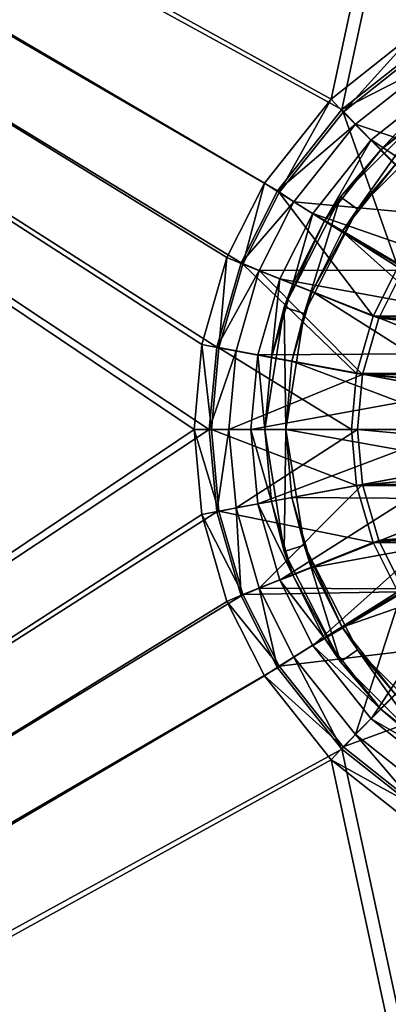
# Model space of a CAD drawing. Header units: metres. Extents: x 0 to 808, y -804 to 0.
# Tile 71 of 106: x 578 to 631, y -485 to -343. Entities that reach past the tile are written whole.
import ezdxf

# ---------------------------------------------------------------- set-up
doc = ezdxf.new("R2010")
doc.units = ezdxf.units.M

msp = doc.modelspace()

# ---------------------------------------------------------------- linework, layer by layer
at = {"layer": 'top0123418'}
for points in [[(638.911987, -351.896027, 106.452499), (628.320984, -360.296875, 106.452499), (653.814331, -377.197449, 110.948647)], [(628.320984, -360.296875, 103.389137), (638.911987, -351.896027, 103.389137), (629.735168, -361.71106, 103.797249)], [(628.320984, -360.296875, 106.452499), (638.911987, -351.896027, 106.452499), (628.320984, -360.296875, 103.389137)], [(628.320984, -360.296875, 103.389137), (638.911987, -351.896027, 106.452499), (638.911987, -351.896027, 103.389137)], [(638.911987, -351.896027, 103.389137), (639.966309, -353.59552, 103.797249), (629.735168, -361.71106, 103.797249)], [(629.735168, -361.71106, 103.797249), (639.966309, -353.59552, 103.797249), (636.536499, -355.902161, 96.509148)], [(623.92627, -368.51239, 96.509148), (629.735168, -361.71106, 103.797249), (636.536499, -355.902161, 96.509148)], [(623.92627, -368.51239, 96.509148), (636.536499, -355.902161, 96.509148), (626.353333, -370.275726, 96.509148)], [(626.353333, -370.275726, 96.509148), (636.536499, -355.902161, 96.509148), (638.299866, -358.329224, 96.509148)], [(626.353333, -370.275726, 96.509148), (638.299866, -358.329224, 96.509148), (631.856506, -363.832367, 104.382034)], [(628.320984, -360.296875, 106.452499), (619.920166, -370.887878, 106.452499), (649.073059, -381.04892, 110.948647)], [(619.920166, -370.887878, 103.389137), (628.320984, -360.296875, 103.389137), (621.619629, -371.942169, 103.797249)], [(619.920166, -370.887878, 106.452499), (628.320984, -360.296875, 106.452499), (619.920166, -370.887878, 103.389137)], [(619.920166, -370.887878, 103.389137), (628.320984, -360.296875, 106.452499), (628.320984, -360.296875, 103.389137)], [(628.320984, -360.296875, 103.389137), (629.735168, -361.71106, 103.797249), (621.619629, -371.942169, 103.797249)], [(628.320984, -360.296875, 106.452499), (649.073059, -381.04892, 110.948647), (653.814331, -377.197449, 110.948647)], [(621.619629, -371.942169, 103.797249), (629.735168, -361.71106, 103.797249), (623.92627, -368.51239, 96.509148)], [(624.168945, -373.523621, 104.382034), (631.856506, -363.832367, 104.382034), (647.34198, -387.176483, 108.182106)], [(624.168945, -373.523621, 104.382034), (626.353333, -370.275726, 96.509148), (631.856506, -363.832367, 104.382034)], [(615.830017, -384.402161, 96.509148), (621.619629, -371.942169, 103.797249), (623.92627, -368.51239, 96.509148)], [(615.830017, -384.402161, 96.509148), (623.92627, -368.51239, 96.509148), (618.683228, -385.329224, 96.509148)], [(618.683228, -385.329224, 96.509148), (623.92627, -368.51239, 96.509148), (626.353333, -370.275726, 96.509148)], [(619.920166, -370.887878, 106.452499), (615.182617, -380.299042, 106.452499), (645.221558, -385.790222, 110.948647)], [(615.182617, -380.299042, 103.389137), (619.920166, -370.887878, 103.389137), (617.042175, -381.035217, 103.797249)], [(615.182617, -380.299042, 106.452499), (619.920166, -370.887878, 106.452499), (615.182617, -380.299042, 103.389137)], [(615.182617, -380.299042, 103.389137), (619.920166, -370.887878, 106.452499), (619.920166, -370.887878, 103.389137)], [(619.920166, -370.887878, 103.389137), (621.619629, -371.942169, 103.797249), (617.042175, -381.035217, 103.797249)], [(618.683228, -385.329224, 96.509148), (626.353333, -370.275726, 96.509148), (619.831543, -382.139465, 104.382034)], [(626.353333, -370.275726, 96.509148), (624.168945, -373.523621, 104.382034), (619.831543, -382.139465, 104.382034)], [(619.920166, -370.887878, 106.452499), (645.221558, -385.790222, 110.948647), (649.073059, -381.04892, 110.948647)], [(615.830017, -384.402161, 96.509148), (617.042175, -381.035217, 103.797249), (621.619629, -371.942169, 103.797249)], [(619.831543, -382.139465, 104.382034), (624.168945, -373.523621, 104.382034), (644.825562, -392.033875, 108.182106)], [(624.168945, -373.523621, 104.382034), (647.34198, -387.176483, 108.182106), (644.825562, -392.033875, 108.182106)], [(615.182617, -380.299042, 106.452499), (612.025391, -391.279999, 106.452499), (642.470093, -391.101349, 110.948647)], [(612.025391, -391.279999, 103.38913), (615.182617, -380.299042, 103.389137), (613.991943, -391.643921, 103.797249)], [(612.025391, -391.279999, 106.452499), (615.182617, -380.299042, 106.452499), (612.025391, -391.279999, 103.38913)], [(612.025391, -391.279999, 103.38913), (615.182617, -380.299042, 106.452499), (615.182617, -380.299042, 103.389137)], [(615.182617, -380.299042, 103.389137), (617.042175, -381.035217, 103.797249), (613.991943, -391.643921, 103.797249)], [(613.991943, -391.643921, 103.797249), (617.042175, -381.035217, 103.797249), (615.830017, -384.402161, 96.509148)], [(615.182617, -380.299042, 106.452499), (642.470093, -391.101349, 110.948647), (645.221558, -385.790222, 110.948647)], [(616.941833, -392.189819, 104.382034), (619.831543, -382.139465, 104.382034), (643.374268, -397.081512, 108.182106)], [(618.683228, -385.329224, 96.509148), (619.831543, -382.139465, 104.382034), (616.941833, -392.189819, 104.382034)], [(619.831543, -382.139465, 104.382034), (644.825562, -392.033875, 108.182106), (643.374268, -397.081512, 108.182106)], [(613.040283, -402.016144, 96.509148), (613.991943, -391.643921, 103.797249), (615.830017, -384.402161, 96.509148)], [(616.040283, -402.016144, 96.509148), (613.040283, -402.016144, 96.509148), (615.830017, -384.402161, 96.509148)], [(616.040283, -402.016144, 96.509148), (615.830017, -384.402161, 96.509148), (618.683228, -385.329224, 96.509148)], [(616.040283, -402.016144, 96.509148), (618.683228, -385.329224, 96.509148), (616.941833, -392.189819, 104.382034)], [(612.025391, -391.279999, 106.452499), (611.040344, -402.016144, 106.452499), (640.883179, -396.620544, 110.948647)], [(611.040344, -402.016144, 103.38913), (612.025391, -391.279999, 103.38913), (613.040283, -402.016144, 103.797249)], [(611.040344, -402.016144, 106.452499), (612.025391, -391.279999, 106.452499), (611.040344, -402.016144, 103.38913)], [(611.040344, -402.016144, 103.38913), (612.025391, -391.279999, 106.452499), (612.025391, -391.279999, 103.38913)], [(612.025391, -391.279999, 106.452499), (640.883179, -396.620544, 110.948647), (642.470093, -391.101349, 110.948647)], [(612.025391, -391.279999, 103.38913), (613.991943, -391.643921, 103.797249), (613.040283, -402.016144, 103.797249)], [(613.040283, -402.016144, 96.509148), (613.040283, -402.016144, 103.797249), (613.991943, -391.643921, 103.797249)], [(616.040283, -402.016144, 104.382034), (616.941833, -392.189819, 104.382034), (642.921509, -402.016144, 108.182106)], [(616.040283, -402.016144, 96.509148), (616.941833, -392.189819, 104.382034), (616.040283, -402.016144, 104.382034)], [(616.941833, -392.189819, 104.382034), (643.374268, -397.081512, 108.182106), (642.921509, -402.016144, 108.182106)], [(611.040344, -402.016144, 106.452499), (640.388123, -402.016144, 110.948647), (640.883179, -396.620544, 110.948647)], [(611.040344, -402.016144, 106.452499), (612.025391, -412.752289, 106.452499), (640.388123, -402.016144, 110.948647)], [(612.025391, -412.752289, 103.38913), (611.040344, -402.016144, 103.38913), (613.991943, -412.388367, 103.797249)], [(611.040344, -402.016144, 103.38913), (613.040283, -402.016144, 103.797249), (613.991943, -412.388367, 103.797249)], [(612.025391, -412.752289, 103.38913), (612.025391, -412.752289, 106.452499), (611.040344, -402.016144, 106.452499)], [(612.025391, -412.752289, 103.38913), (611.040344, -402.016144, 106.452499), (611.040344, -402.016144, 103.38913)], [(612.025391, -412.752289, 106.452499), (640.883179, -407.411743, 110.948647), (640.388123, -402.016144, 110.948647)], [(615.830017, -419.630096, 96.509148), (613.991943, -412.388367, 103.797249), (613.040283, -402.016144, 96.509148)], [(613.991943, -412.388367, 103.797249), (613.040283, -402.016144, 103.797249), (613.040283, -402.016144, 96.509148)], [(615.830017, -419.630096, 96.509148), (613.040283, -402.016144, 96.509148), (616.040283, -402.016144, 96.509148)], [(618.683228, -418.703064, 96.509148), (615.830017, -419.630096, 96.509148), (616.040283, -402.016144, 96.509148)], [(616.941833, -411.842468, 104.382034), (616.040283, -402.016144, 104.382034), (643.374268, -406.950745, 108.182106)], [(616.040283, -402.016144, 104.382034), (642.921509, -402.016144, 108.182106), (643.374268, -406.950745, 108.182106)], [(618.683228, -418.703064, 96.509148), (616.040283, -402.016144, 96.509148), (616.941833, -411.842468, 104.382034)], [(616.941833, -411.842468, 104.382034), (616.040283, -402.016144, 96.509148), (616.040283, -402.016144, 104.382034)], [(616.941833, -411.842468, 104.382034), (643.374268, -406.950745, 108.182106), (644.825562, -411.998413, 108.182106)], [(612.025391, -412.752289, 106.452499), (615.182617, -423.733215, 106.452499), (640.883179, -407.411743, 110.948647)], [(615.182617, -423.733215, 106.452499), (642.470093, -412.930939, 110.948647), (640.883179, -407.411743, 110.948647)], [(612.025391, -412.752289, 103.38913), (613.991943, -412.388367, 103.797249), (617.042175, -422.99707, 103.797249)], [(615.182617, -423.733215, 103.389137), (612.025391, -412.752289, 103.38913), (617.042175, -422.99707, 103.797249)], [(615.182617, -423.733215, 103.389137), (615.182617, -423.733215, 106.452499), (612.025391, -412.752289, 103.38913)], [(615.182617, -423.733215, 106.452499), (612.025391, -412.752289, 106.452499), (612.025391, -412.752289, 103.38913)], [(617.042175, -422.99707, 103.797249), (613.991943, -412.388367, 103.797249), (615.830017, -419.630096, 96.509148)], [(619.831543, -421.892822, 104.382034), (616.941833, -411.842468, 104.382034), (644.825562, -411.998413, 108.182106)], [(619.831543, -421.892822, 104.382034), (618.683228, -418.703064, 96.509148), (616.941833, -411.842468, 104.382034)], [(619.831543, -421.892822, 104.382034), (644.825562, -411.998413, 108.182106), (647.34198, -416.855804, 108.182106)], [(615.182617, -423.733215, 106.452499), (619.920166, -433.144379, 106.452499), (642.470093, -412.930939, 110.948647)], [(619.920166, -433.144379, 106.452499), (645.221558, -418.242065, 110.948647), (642.470093, -412.930939, 110.948647)], [(624.168945, -430.508667, 104.382034), (619.831543, -421.892822, 104.382034), (647.34198, -416.855804, 108.182106)], [(624.168945, -430.508667, 104.382034), (647.34198, -416.855804, 108.182106), (650.86438, -421.192017, 108.182106)], [(619.920166, -433.144379, 106.452499), (628.320984, -443.735413, 106.452499), (645.221558, -418.242065, 110.948647)], [(628.320984, -443.735413, 106.452499), (649.073059, -422.983368, 110.948647), (645.221558, -418.242065, 110.948647)], [(623.92627, -435.519897, 96.509148), (615.830017, -419.630096, 96.509148), (618.683228, -418.703064, 96.509148)], [(623.92627, -435.519897, 96.509148), (617.042175, -422.99707, 103.797249), (615.830017, -419.630096, 96.509148)], [(626.353333, -433.756531, 96.509148), (618.683228, -418.703064, 96.509148), (624.168945, -430.508667, 104.382034)], [(618.683228, -418.703064, 96.509148), (619.831543, -421.892822, 104.382034), (624.168945, -430.508667, 104.382034)], [(626.353333, -433.756531, 96.509148), (623.92627, -435.519897, 96.509148), (618.683228, -418.703064, 96.509148)], [(631.856506, -440.199921, 104.382034), (624.168945, -430.508667, 104.382034), (650.86438, -421.192017, 108.182106)], [(615.182617, -423.733215, 103.389137), (617.042175, -422.99707, 103.797249), (621.619629, -432.090118, 103.797249)], [(619.920166, -433.144379, 103.389137), (615.182617, -423.733215, 103.389137), (621.619629, -432.090118, 103.797249)], [(619.920166, -433.144379, 106.452499), (615.182617, -423.733215, 106.452499), (619.920166, -433.144379, 103.389137)], [(615.182617, -423.733215, 106.452499), (615.182617, -423.733215, 103.389137), (619.920166, -433.144379, 103.389137)], [(623.92627, -435.519897, 96.509148), (621.619629, -432.090118, 103.797249), (617.042175, -422.99707, 103.797249)], [(628.320984, -443.735413, 106.452499), (638.911987, -452.136261, 106.452499), (649.073059, -422.983368, 110.948647)], [(626.353333, -433.756531, 96.509148), (624.168945, -430.508667, 104.382034), (631.856506, -440.199921, 104.382034)], [(619.920166, -433.144379, 103.389137), (621.619629, -432.090118, 103.797249), (629.735168, -442.321228, 103.797249)], [(629.735168, -442.321228, 103.797249), (621.619629, -432.090118, 103.797249), (623.92627, -435.519897, 96.509148)], [(628.320984, -443.735413, 103.389137), (619.920166, -433.144379, 103.389137), (629.735168, -442.321228, 103.797249)], [(628.320984, -443.735413, 106.452499), (619.920166, -433.144379, 106.452499), (628.320984, -443.735413, 103.389137)], [(619.920166, -433.144379, 106.452499), (619.920166, -433.144379, 103.389137), (628.320984, -443.735413, 103.389137)], [(636.536499, -448.130096, 96.509148), (623.92627, -435.519897, 96.509148), (626.353333, -433.756531, 96.509148)], [(638.299866, -445.703064, 96.509148), (626.353333, -433.756531, 96.509148), (631.856506, -440.199921, 104.382034)], [(638.299866, -445.703064, 96.509148), (636.536499, -448.130096, 96.509148), (626.353333, -433.756531, 96.509148)], [(636.536499, -448.130096, 96.509148), (629.735168, -442.321228, 103.797249), (623.92627, -435.519897, 96.509148)], [(628.320984, -443.735413, 103.389137), (629.735168, -442.321228, 103.797249), (639.966309, -450.436768, 103.797249)], [(639.966309, -450.436768, 103.797249), (629.735168, -442.321228, 103.797249), (636.536499, -448.130096, 96.509148)], [(638.911987, -452.136261, 103.389137), (628.320984, -443.735413, 103.389137), (639.966309, -450.436768, 103.797249)], [(638.911987, -452.136261, 106.452499), (628.320984, -443.735413, 106.452499), (638.911987, -452.136261, 103.389137)], [(628.320984, -443.735413, 106.452499), (628.320984, -443.735413, 103.389137), (638.911987, -452.136261, 103.389137)]]:
    msp.add_3dface(points, dxfattribs=at)
at = {"layer": 'top0123458'}
for points in [[(120.582596, -727.197693, 114.917824), (120.582596, -76.835205, 114.917824), (602.851624, -402.016144, 106.499786)], [(120.582596, -76.835205, 114.917824), (603.975037, -389.770264, 106.480179), (602.851624, -402.016144, 106.499786)], [(680.857727, -82.481476, 105.138191), (622.559387, -354.430237, 106.155792), (120.582596, -76.835205, 114.917824)], [(622.559387, -354.430237, 106.155792), (612.976318, -366.514282, 106.323059), (120.582596, -76.835205, 114.917824)], [(120.582596, -76.835205, 114.917824), (612.976318, -366.514282, 106.323059), (607.575745, -377.245148, 106.417328)], [(607.575745, -377.245148, 106.417328), (603.975037, -389.770264, 106.480179), (120.582596, -76.835205, 114.917824)], [(118.575203, -725.486145, 117.953323), (605.043579, -402.016144, 109.461983), (118.575211, -78.546761, 117.953323)], [(609.617432, -378.032806, 109.382149), (614.846802, -367.642334, 109.290871), (118.575211, -78.546761, 117.953323)], [(614.846802, -367.642334, 109.290871), (624.124634, -355.943359, 109.128922), (118.575211, -78.546761, 117.953323)], [(118.575211, -78.546761, 117.953323), (624.124634, -355.943359, 109.128922), (682.522278, -84.230042, 108.109589)], [(118.575211, -78.546761, 117.953323), (605.043579, -402.016144, 109.461983), (606.131226, -390.159637, 109.443001)], [(606.131226, -390.159637, 109.443001), (609.617432, -378.032806, 109.382149), (118.575211, -78.546761, 117.953323)], [(634.641602, -344.845734, 105.944893), (622.559387, -354.430237, 106.155792), (680.857727, -82.481476, 105.138191)], [(624.124634, -355.943359, 109.128922), (635.821777, -346.664154, 108.924751), (682.522278, -84.230042, 108.109589)], [(624.285522, -356.289978, 98.486244), (622.559387, -354.430237, 106.155792), (634.641602, -344.845734, 105.944893)], [(635.89447, -347.080688, 98.283607), (624.285522, -356.289978, 98.486244), (634.641602, -344.845734, 105.944893)], [(635.821777, -346.664154, 108.924751), (624.124634, -355.943359, 109.128922), (637.232666, -349.180817, 100.297806)], [(638.479187, -370.69104, 86.478233), (624.285522, -356.289978, 98.486244), (635.89447, -347.080688, 98.283607)], [(624.124634, -355.943359, 109.128922), (626.068359, -358.037506, 100.492683), (637.232666, -349.180817, 100.297806)], [(637.232666, -349.180817, 100.297806), (626.068359, -358.037506, 100.492683), (646.899719, -365.070374, 89.331711)], [(615.077637, -367.900726, 98.646965), (612.976318, -366.514282, 106.323059), (622.559387, -354.430237, 106.155792)], [(624.285522, -356.289978, 98.486244), (615.077637, -367.900726, 98.646965), (622.559387, -354.430237, 106.155792)], [(624.124634, -355.943359, 109.128922), (614.846802, -367.642334, 109.290871), (626.068359, -358.037506, 100.492683)], [(632.176392, -378.63678, 86.588249), (615.077637, -367.900726, 98.646965), (624.285522, -356.289978, 98.486244)], [(638.479187, -370.69104, 86.478233), (632.176392, -378.63678, 86.588249), (624.285522, -356.289978, 98.486244)], [(614.846802, -367.642334, 109.290871), (617.213013, -369.203522, 100.647255), (626.068359, -358.037506, 100.492683)], [(626.068359, -358.037506, 100.492683), (617.213013, -369.203522, 100.647255), (639.099854, -371.25943, 89.467857)], [(646.899719, -365.070374, 89.331711), (626.068359, -358.037506, 100.492683), (639.099854, -371.25943, 89.467857)], [(609.887451, -378.213257, 98.737564), (607.575745, -377.245148, 106.417328), (612.976318, -366.514282, 106.323059)], [(615.077637, -367.900726, 98.646965), (609.887451, -378.213257, 98.737564), (612.976318, -366.514282, 106.323059)], [(614.846802, -367.642334, 109.290871), (609.617432, -378.032806, 109.382149), (617.213013, -369.203522, 100.647255)], [(628.615662, -385.709747, 86.650406), (609.887451, -378.213257, 98.737564), (615.077637, -367.900726, 98.646965)], [(632.176392, -378.63678, 86.588249), (628.615662, -385.709747, 86.650406), (615.077637, -367.900726, 98.646965)], [(609.617432, -378.032806, 109.382149), (612.22052, -379.122925, 100.734398), (617.213013, -369.203522, 100.647255)], [(617.213013, -369.203522, 100.647255), (612.22052, -379.122925, 100.734398), (632.911743, -379.060516, 89.575874)], [(639.099854, -371.25943, 89.467857), (617.213013, -369.203522, 100.647255), (632.911743, -379.060516, 89.575874)], [(606.42749, -390.24884, 98.797958), (603.975037, -389.770264, 106.480179), (607.575745, -377.245148, 106.417328)], [(609.887451, -378.213257, 98.737564), (606.42749, -390.24884, 98.797958), (607.575745, -377.245148, 106.417328)], [(609.617432, -378.032806, 109.382149), (606.131226, -390.159637, 109.443001), (612.22052, -379.122925, 100.734398)], [(626.245361, -393.954865, 86.691772), (606.42749, -390.24884, 98.797958), (609.887451, -378.213257, 98.737564)], [(628.615662, -385.709747, 86.650406), (626.245361, -393.954865, 86.691772), (609.887451, -378.213257, 98.737564)], [(628.615662, -385.709747, 86.650406), (632.176392, -378.63678, 86.588249), (710.983337, -385.709747, 85.212669)], [(606.131226, -390.159637, 109.443001), (608.892822, -390.698547, 100.79248), (612.22052, -379.122925, 100.734398)], [(612.22052, -379.122925, 100.734398), (608.892822, -390.698547, 100.79248), (627.088013, -394.101135, 89.677521)], [(632.911743, -379.060516, 89.575874), (612.22052, -379.122925, 100.734398), (629.415283, -386.005646, 89.636902)], [(612.22052, -379.122925, 100.734398), (627.088013, -394.101135, 89.677521), (629.415283, -386.005646, 89.636902)], [(632.911743, -379.060516, 89.575874), (629.415283, -386.005646, 89.636902), (710.288391, -386.005646, 88.225258)], [(626.245361, -393.954865, 86.691772), (628.615662, -385.709747, 86.650406), (713.353638, -393.954865, 85.171295)], [(713.353638, -393.954865, 85.171295), (628.615662, -385.709747, 86.650406), (710.983337, -385.709747, 85.212669)], [(629.415283, -386.005646, 89.636902), (627.088013, -394.101135, 89.677521), (712.615662, -394.101135, 88.184631)], [(710.288391, -386.005646, 88.225258), (629.415283, -386.005646, 89.636902), (712.615662, -394.101135, 88.184631)], [(605.348022, -402.016144, 98.816803), (602.851624, -402.016144, 106.499786), (603.975037, -389.770264, 106.480179)], [(606.42749, -390.24884, 98.797958), (605.348022, -402.016144, 98.816803), (603.975037, -389.770264, 106.480179)], [(606.131226, -390.159637, 109.443001), (605.043579, -402.016144, 109.461983), (608.892822, -390.698547, 100.79248)], [(605.043579, -402.016144, 109.461983), (607.854553, -402.016144, 100.8106), (608.892822, -390.698547, 100.79248)], [(625.505859, -402.016144, 86.704681), (605.348022, -402.016144, 98.816803), (606.42749, -390.24884, 98.797958)], [(626.245361, -393.954865, 86.691772), (625.505859, -402.016144, 86.704681), (606.42749, -390.24884, 98.797958)], [(608.892822, -390.698547, 100.79248), (607.854553, -402.016144, 100.8106), (627.088013, -394.101135, 89.677521)], [(627.088013, -394.101135, 89.677521), (607.854553, -402.016144, 100.8106), (626.361938, -402.016144, 89.690201)], [(714.09314, -402.016144, 85.158386), (625.505859, -402.016144, 86.704681), (626.245361, -393.954865, 86.691772)], [(714.09314, -402.016144, 85.158386), (626.245361, -393.954865, 86.691772), (713.353638, -393.954865, 85.171295)], [(627.088013, -394.101135, 89.677521), (626.361938, -402.016144, 89.690201), (713.341797, -402.016144, 88.171959)], [(712.615662, -394.101135, 88.184631), (627.088013, -394.101135, 89.677521), (713.341797, -402.016144, 88.171959)], [(606.131226, -413.87265, 109.443001), (605.043579, -402.016144, 109.461983), (118.575203, -725.486145, 117.953323)], [(602.851624, -402.016144, 106.499786), (603.975037, -414.262024, 106.480179), (120.582596, -727.197693, 114.917824)], [(603.975037, -414.262024, 106.480179), (602.851624, -402.016144, 106.499786), (606.42749, -413.783447, 98.797958)], [(602.851624, -402.016144, 106.499786), (605.348022, -402.016144, 98.816803), (606.42749, -413.783447, 98.797958)], [(607.854553, -402.016144, 100.8106), (605.043579, -402.016144, 109.461983), (606.131226, -413.87265, 109.443001)], [(606.42749, -413.783447, 98.797958), (605.348022, -402.016144, 98.816803), (626.245361, -410.077423, 86.691772)], [(605.348022, -402.016144, 98.816803), (625.505859, -402.016144, 86.704681), (626.245361, -410.077423, 86.691772)], [(608.892822, -413.33374, 100.79248), (607.854553, -402.016144, 100.8106), (606.131226, -413.87265, 109.443001)], [(608.892822, -413.33374, 100.79248), (626.361938, -402.016144, 89.690201), (607.854553, -402.016144, 100.8106)], [(627.088013, -409.931152, 89.677521), (626.361938, -402.016144, 89.690201), (608.892822, -413.33374, 100.79248)], [(626.245361, -410.077423, 86.691772), (625.505859, -402.016144, 86.704681), (714.09314, -402.016144, 85.158386)], [(713.353638, -410.077423, 85.171295), (626.245361, -410.077423, 86.691772), (714.09314, -402.016144, 85.158386)], [(713.341797, -402.016144, 88.171959), (626.361938, -402.016144, 89.690201), (712.615662, -409.931152, 88.184631)], [(626.361938, -402.016144, 89.690201), (627.088013, -409.931152, 89.677521), (712.615662, -409.931152, 88.184631)], [(612.22052, -424.909363, 100.734398), (627.088013, -409.931152, 89.677521), (608.892822, -413.33374, 100.79248)], [(629.415283, -418.026642, 89.636902), (627.088013, -409.931152, 89.677521), (612.22052, -424.909363, 100.734398)], [(712.615662, -409.931152, 88.184631), (627.088013, -409.931152, 89.677521), (629.415283, -418.026642, 89.636902)], [(712.615662, -409.931152, 88.184631), (629.415283, -418.026642, 89.636902), (710.288391, -418.026642, 88.225258)], [(606.42749, -413.783447, 98.797958), (626.245361, -410.077423, 86.691772), (628.615662, -418.32251, 86.650406)], [(628.615662, -418.32251, 86.650406), (626.245361, -410.077423, 86.691772), (713.353638, -410.077423, 85.171295)], [(710.983337, -418.32251, 85.212669), (628.615662, -418.32251, 86.650406), (713.353638, -410.077423, 85.171295)], [(609.617432, -425.999451, 109.382149), (606.131226, -413.87265, 109.443001), (118.575203, -725.486145, 117.953323)], [(603.975037, -414.262024, 106.480179), (606.42749, -413.783447, 98.797958), (609.887451, -425.819031, 98.737564)], [(608.892822, -413.33374, 100.79248), (606.131226, -413.87265, 109.443001), (609.617432, -425.999451, 109.382149)], [(609.887451, -425.819031, 98.737564), (606.42749, -413.783447, 98.797958), (628.615662, -418.32251, 86.650406)], [(612.22052, -424.909363, 100.734398), (608.892822, -413.33374, 100.79248), (609.617432, -425.999451, 109.382149)], [(603.975037, -414.262024, 106.480179), (607.575745, -426.787109, 106.417328), (120.582596, -727.197693, 114.917824)], [(607.575745, -426.787109, 106.417328), (603.975037, -414.262024, 106.480179), (609.887451, -425.819031, 98.737564)], [(609.887451, -425.819031, 98.737564), (628.615662, -418.32251, 86.650406), (632.176392, -425.395508, 86.588249)], [(632.911743, -424.971741, 89.575874), (629.415283, -418.026642, 89.636902), (612.22052, -424.909363, 100.734398)], [(632.176392, -425.395508, 86.588249), (628.615662, -418.32251, 86.650406), (710.983337, -418.32251, 85.212669)], [(629.415283, -418.026642, 89.636902), (632.911743, -424.971741, 89.575874), (710.288391, -418.026642, 88.225258)], [(612.22052, -424.909363, 100.734398), (609.617432, -425.999451, 109.382149), (614.846802, -436.389954, 109.290871)], [(615.077637, -436.131561, 98.646965), (609.887451, -425.819031, 98.737564), (632.176392, -425.395508, 86.588249)], [(632.911743, -424.971741, 89.575874), (612.22052, -424.909363, 100.734398), (617.213013, -434.828766, 100.647255)], [(617.213013, -434.828766, 100.647255), (612.22052, -424.909363, 100.734398), (614.846802, -436.389954, 109.290871)], [(615.077637, -436.131561, 98.646965), (632.176392, -425.395508, 86.588249), (638.479187, -433.341248, 86.478233)], [(626.068359, -445.994781, 100.492683), (632.911743, -424.971741, 89.575874), (617.213013, -434.828766, 100.647255)], [(639.099854, -432.772827, 89.467857), (632.911743, -424.971741, 89.575874), (626.068359, -445.994781, 100.492683)], [(118.575203, -725.486145, 117.953323), (614.846802, -436.389954, 109.290871), (609.617432, -425.999451, 109.382149)], [(607.575745, -426.787109, 106.417328), (612.976318, -437.518005, 106.323059), (120.582596, -727.197693, 114.917824)], [(607.575745, -426.787109, 106.417328), (609.887451, -425.819031, 98.737564), (615.077637, -436.131561, 98.646965)], [(612.976318, -437.518005, 106.323059), (607.575745, -426.787109, 106.417328), (615.077637, -436.131561, 98.646965)], [(624.285522, -447.74231, 98.486244), (615.077637, -436.131561, 98.646965), (638.479187, -433.341248, 86.478233)], [(624.285522, -447.74231, 98.486244), (638.479187, -433.341248, 86.478233), (646.423706, -439.644989, 86.339561)], [(637.232666, -454.851471, 100.297806), (639.099854, -432.772827, 89.467857), (626.068359, -445.994781, 100.492683)], [(617.213013, -434.828766, 100.647255), (614.846802, -436.389954, 109.290871), (624.124634, -448.088928, 109.128922)], [(626.068359, -445.994781, 100.492683), (617.213013, -434.828766, 100.647255), (624.124634, -448.088928, 109.128922)], [(624.124634, -448.088928, 109.128922), (614.846802, -436.389954, 109.290871), (118.575203, -725.486145, 117.953323)], [(612.976318, -437.518005, 106.323059), (615.077637, -436.131561, 98.646965), (624.285522, -447.74231, 98.486244)], [(612.976318, -437.518005, 106.323059), (622.559387, -449.602051, 106.155792), (120.582596, -727.197693, 114.917824)], [(622.559387, -449.602051, 106.155792), (612.976318, -437.518005, 106.323059), (624.285522, -447.74231, 98.486244)], [(635.89447, -456.951569, 98.283607), (624.285522, -447.74231, 98.486244), (646.423706, -439.644989, 86.339561)], [(626.068359, -445.994781, 100.492683), (624.124634, -448.088928, 109.128922), (635.821777, -457.368134, 108.924751)], [(637.232666, -454.851471, 100.297806), (626.068359, -445.994781, 100.492683), (635.821777, -457.368134, 108.924751)], [(682.522278, -719.802856, 108.109589), (624.124634, -448.088928, 109.128922), (118.575203, -725.486145, 117.953323)], [(622.559387, -449.602051, 106.155792), (624.285522, -447.74231, 98.486244), (635.89447, -456.951569, 98.283607)], [(635.821777, -457.368134, 108.924751), (624.124634, -448.088928, 109.128922), (682.522278, -719.802856, 108.109589)], [(120.582596, -727.197693, 114.917824), (622.559387, -449.602051, 106.155792), (680.857727, -721.551392, 105.138191)], [(622.559387, -449.602051, 106.155792), (634.641602, -459.186523, 105.944893), (680.857727, -721.551392, 105.138191)], [(634.641602, -459.186523, 105.944893), (622.559387, -449.602051, 106.155792), (635.89447, -456.951569, 98.283607)]]:
    msp.add_3dface(points, dxfattribs=at)

doc.saveas('drawing.dxf')
